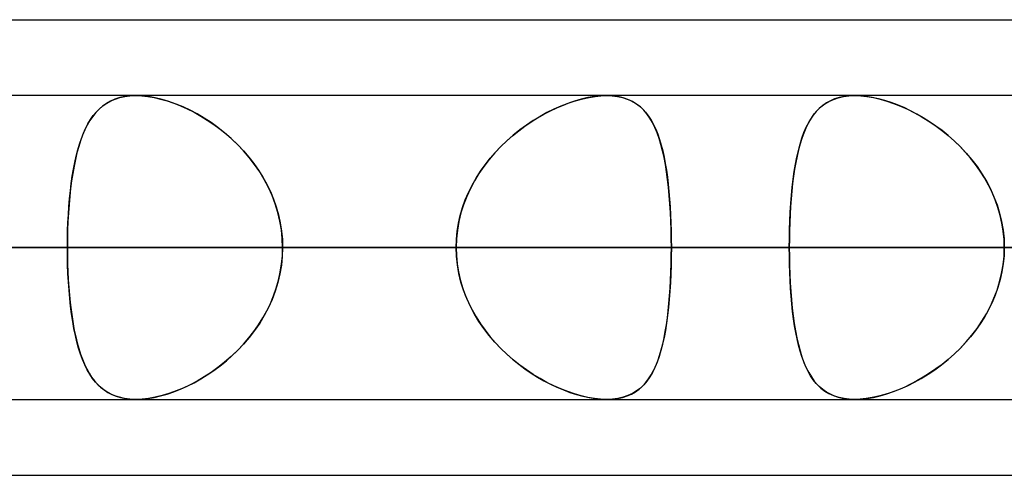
# Model space of a CAD drawing. Header units: millimetres. Extents: x -215 to 215, y -81 to 97.
# Tile 63 of 85: x 68.15 to 73.09, y 41.71 to 44. Entities that reach past the tile are written whole.
import ezdxf

# ---------------------------------------------------------------- set-up
doc = ezdxf.new("R2010")
doc.units = ezdxf.units.MM
doc.layers.add('MAIN-1', color=7, linetype='Continuous')
doc.layers.add('MAIN-2', color=7, linetype='Continuous')

msp = doc.modelspace()

# ---------------------------------------------------------------- linework, layer by layer
at = {"layer": 'MAIN-1'}
for p, q in [((54.9413, 44), (105.4075, 44)), ((104.7621, 43.6188), (-104.7621, 43.6188)), ((68.7356, 43.6187), (68.736, 43.6188)), ((68.736, 43.6188), (68.7364, 43.6188)), ((68.7364, 43.6188), (68.7368, 43.6188)), ((68.7368, 43.6188), (68.7372, 43.6188)), ((68.7372, 43.6188), (68.7376, 43.6188)), ((68.7376, 43.6188), (68.7379, 43.6188)), ((105.1835, 42.8563), (-105.1835, 42.8563)), ((-104.6521, 42.0938), (104.6521, 42.0938)), ((68.7363, 42.0937), (68.736, 42.0938)), ((68.7366, 42.0937), (68.7363, 42.0937)), ((68.737, 42.0937), (68.7366, 42.0937)), ((68.7373, 42.0937), (68.737, 42.0937)), ((68.7376, 42.0937), (68.7373, 42.0937)), ((68.7379, 42.0937), (68.7376, 42.0937)), ((55.3107, 41.7125), (104.767, 41.7125))]:
    msp.add_line(p, q, dxfattribs=at)
at = {"layer": 'MAIN-2'}
for p, q in [((68.6568, 43.6088), (68.6817, 43.6142)), ((68.6825, 43.6143), (68.6569, 43.6088)), ((68.6817, 43.6142), (68.708, 43.6175)), ((68.7095, 43.6177), (68.6825, 43.6143)), ((68.708, 43.6175), (68.7356, 43.6187)), ((68.7379, 43.6188), (68.7095, 43.6177)), ((68.7379, 43.6188), (68.767, 43.6177)), ((68.7687, 43.6176), (68.7379, 43.6188)), ((68.767, 43.6177), (68.7975, 43.6145)), ((68.8008, 43.614), (68.7687, 43.6176)), ((68.7975, 43.6145), (68.8292, 43.6091)), ((68.8344, 43.608), (68.8008, 43.614)), ((71.0378, 43.6143), (71.0054, 43.6088)), ((71.0107, 43.6099), (71.0412, 43.6148)), ((71.0689, 43.6177), (71.0378, 43.6143)), ((71.0412, 43.6148), (71.0705, 43.6178)), ((71.0987, 43.6188), (71.0689, 43.6177)), ((71.0705, 43.6178), (71.0987, 43.6188)), ((71.128, 43.6176), (71.0987, 43.6188)), ((71.0987, 43.6188), (71.1265, 43.6177)), ((71.1265, 43.6177), (71.1529, 43.6145)), ((71.1557, 43.614), (71.128, 43.6176)), ((71.1529, 43.6145), (71.178, 43.6091)), ((71.1819, 43.608), (71.1557, 43.614)), ((72.2608, 43.6081), (72.2869, 43.614)), ((72.2904, 43.6146), (72.2657, 43.6094)), ((72.2869, 43.614), (72.3146, 43.6176)), ((72.3164, 43.6177), (72.2904, 43.6146)), ((72.3146, 43.6176), (72.3438, 43.6188)), ((72.3437, 43.6188), (72.3164, 43.6177)), ((72.3716, 43.6178), (72.3437, 43.6188)), ((72.3438, 43.6188), (72.3736, 43.6177)), ((72.4007, 43.6149), (72.3716, 43.6178)), ((72.3736, 43.6177), (72.4048, 43.6143)), ((72.431, 43.61), (72.4007, 43.6149)), ((72.4048, 43.6143), (72.4374, 43.6087)), ((68.5707, 43.5661), (68.5529, 43.5507)), ((68.5551, 43.5527), (68.5725, 43.5675)), ((68.5899, 43.5797), (68.5707, 43.5661)), ((68.5725, 43.5675), (68.5913, 43.5806)), ((68.6106, 43.5914), (68.5899, 43.5797)), ((68.5913, 43.5806), (68.6116, 43.5919)), ((68.6329, 43.6011), (68.6106, 43.5914)), ((68.6116, 43.5919), (68.6334, 43.6013)), ((68.6569, 43.6088), (68.6329, 43.6011)), ((68.6334, 43.6013), (68.6568, 43.6088)), ((68.8292, 43.6091), (68.8617, 43.6017)), ((68.8688, 43.5998), (68.8344, 43.608)), ((68.8617, 43.6017), (68.8947, 43.5922)), ((68.9038, 43.5893), (68.8688, 43.5998)), ((68.8947, 43.5922), (68.9282, 43.5807)), ((68.9391, 43.5766), (68.9038, 43.5893)), ((68.9282, 43.5807), (68.9619, 43.5674)), ((68.9745, 43.5619), (68.9391, 43.5766)), ((68.9619, 43.5674), (68.9957, 43.5522)), ((69.0099, 43.5452), (68.9745, 43.5619)), ((70.8691, 43.5661), (70.8344, 43.5507)), ((70.8496, 43.5577), (70.8823, 43.5715)), ((70.9037, 43.5797), (70.8691, 43.5661)), ((70.8823, 43.5715), (70.9149, 43.5837)), ((70.938, 43.5914), (70.9037, 43.5797)), ((70.9149, 43.5837), (70.9473, 43.5942)), ((70.972, 43.6011), (70.938, 43.5914)), ((70.9473, 43.5942), (70.9793, 43.603)), ((71.0054, 43.6088), (70.972, 43.6011)), ((70.9793, 43.603), (71.0107, 43.6099)), ((71.178, 43.6091), (71.2013, 43.6016)), ((71.2062, 43.5997), (71.1819, 43.608)), ((71.2013, 43.6016), (71.223, 43.5922)), ((71.2286, 43.5892), (71.2062, 43.5997)), ((71.223, 43.5922), (71.243, 43.5807)), ((71.2492, 43.5766), (71.2286, 43.5892)), ((71.243, 43.5807), (71.2616, 43.5674)), ((71.2681, 43.5619), (71.2492, 43.5766)), ((71.2616, 43.5674), (71.2786, 43.5522)), ((71.2855, 43.5452), (71.2681, 43.5619)), ((72.1566, 43.5453), (72.1741, 43.562)), ((72.1829, 43.5692), (72.1659, 43.5546)), ((72.1741, 43.562), (72.1931, 43.5767)), ((72.2013, 43.5821), (72.1829, 43.5692)), ((72.1931, 43.5767), (72.2138, 43.5893)), ((72.2212, 43.5931), (72.2013, 43.5821)), ((72.2138, 43.5893), (72.2364, 43.5998)), ((72.2426, 43.6022), (72.2212, 43.5931)), ((72.2364, 43.5998), (72.2608, 43.6081)), ((72.2657, 43.6094), (72.2426, 43.6022)), ((72.4621, 43.6032), (72.431, 43.61)), ((72.4374, 43.6087), (72.4707, 43.601)), ((72.4939, 43.5945), (72.4621, 43.6032)), ((72.4707, 43.601), (72.5046, 43.5913)), ((72.526, 43.5841), (72.4939, 43.5945)), ((72.5046, 43.5913), (72.5388, 43.5795)), ((72.5583, 43.572), (72.526, 43.5841)), ((72.5388, 43.5795), (72.5733, 43.5659)), ((72.5908, 43.5583), (72.5583, 43.572)), ((72.5733, 43.5659), (72.6079, 43.5504)), ((68.5213, 43.5145), (68.5071, 43.4936)), ((68.5103, 43.4986), (68.5241, 43.5183)), ((68.5365, 43.5335), (68.5213, 43.5145)), ((68.5241, 43.5183), (68.539, 43.5363)), ((68.5529, 43.5507), (68.5365, 43.5335)), ((68.539, 43.5363), (68.5551, 43.5527)), ((68.9957, 43.5522), (69.0294, 43.5352)), ((69.0452, 43.5266), (69.0099, 43.5452)), ((69.0294, 43.5352), (69.0629, 43.5164)), ((69.0802, 43.506), (69.0452, 43.5266)), ((69.0629, 43.5164), (69.096, 43.496)), ((70.7653, 43.5145), (70.7309, 43.4936)), ((70.7524, 43.5069), (70.7845, 43.5253)), ((70.7998, 43.5335), (70.7653, 43.5145)), ((70.7845, 43.5253), (70.8169, 43.5422)), ((70.8344, 43.5507), (70.7998, 43.5335)), ((70.8169, 43.5422), (70.8496, 43.5577)), ((71.2786, 43.5522), (71.2943, 43.5352)), ((71.3013, 43.5265), (71.2855, 43.5452)), ((71.2943, 43.5352), (71.3088, 43.5164)), ((71.3158, 43.506), (71.3013, 43.5265)), ((71.3088, 43.5164), (71.322, 43.496)), ((72.1357, 43.5202), (72.1222, 43.5004)), ((72.126, 43.5063), (72.1406, 43.5268)), ((72.1502, 43.5383), (72.1357, 43.5202)), ((72.1406, 43.5268), (72.1566, 43.5453)), ((72.1659, 43.5546), (72.1502, 43.5383)), ((72.6232, 43.543), (72.5908, 43.5583)), ((72.6079, 43.5504), (72.6425, 43.5331)), ((72.6554, 43.5261), (72.6232, 43.543)), ((72.6425, 43.5331), (72.677, 43.5139)), ((72.6874, 43.5078), (72.6554, 43.5261)), ((72.677, 43.5139), (72.7114, 43.4928)), ((68.494, 43.471), (68.4819, 43.4465)), ((68.4856, 43.4544), (68.4975, 43.4773)), ((68.5071, 43.4936), (68.494, 43.471)), ((68.4975, 43.4773), (68.5103, 43.4986)), ((69.115, 43.4834), (69.0802, 43.506)), ((69.096, 43.496), (69.1286, 43.474)), ((69.1493, 43.4588), (69.115, 43.4834)), ((69.1286, 43.474), (69.1604, 43.4503)), ((70.6578, 43.4422), (70.6889, 43.4653)), ((70.6969, 43.4709), (70.6634, 43.4464)), ((70.6889, 43.4653), (70.7205, 43.4869)), ((70.7309, 43.4936), (70.6969, 43.4709)), ((70.7205, 43.4869), (70.7524, 43.5069)), ((71.3291, 43.4834), (71.3158, 43.506)), ((71.322, 43.496), (71.334, 43.474)), ((71.3413, 43.4588), (71.3291, 43.4834)), ((71.334, 43.474), (71.3451, 43.4504)), ((72.1099, 43.4789), (72.0984, 43.4556)), ((72.1003, 43.4596), (72.1126, 43.4839)), ((72.1222, 43.5004), (72.1099, 43.4789)), ((72.1126, 43.4839), (72.126, 43.5063)), ((72.7192, 43.4878), (72.6874, 43.5078)), ((72.7114, 43.4928), (72.7454, 43.47)), ((72.7507, 43.4662), (72.7192, 43.4878)), ((72.7454, 43.47), (72.7788, 43.4453)), ((72.7817, 43.4431), (72.7507, 43.4662)), ((68.4707, 43.4203), (68.4604, 43.3923)), ((68.4643, 43.4035), (68.4745, 43.4298)), ((68.4819, 43.4465), (68.4707, 43.4203)), ((68.4745, 43.4298), (68.4856, 43.4544)), ((69.1828, 43.4324), (69.1493, 43.4588)), ((69.1604, 43.4503), (69.1915, 43.4251)), ((69.2156, 43.404), (69.1828, 43.4324)), ((69.1915, 43.4251), (69.2215, 43.3985)), ((70.5976, 43.3913), (70.6273, 43.4175)), ((70.6305, 43.4202), (70.5985, 43.3922)), ((70.6273, 43.4175), (70.6578, 43.4422)), ((70.6634, 43.4464), (70.6305, 43.4202)), ((71.3524, 43.4324), (71.3413, 43.4588)), ((71.3451, 43.4504), (71.3551, 43.4252)), ((71.3625, 43.404), (71.3524, 43.4324)), ((71.3551, 43.4252), (71.3643, 43.3986)), ((72.088, 43.4307), (72.0784, 43.4041)), ((72.0787, 43.4051), (72.089, 43.4333)), ((72.0984, 43.4556), (72.088, 43.4307)), ((72.089, 43.4333), (72.1003, 43.4596)), ((72.7788, 43.4453), (72.8115, 43.4189)), ((72.8121, 43.4184), (72.7817, 43.4431)), ((72.8115, 43.4189), (72.8432, 43.3908)), ((72.8417, 43.3922), (72.8121, 43.4184)), ((68.4463, 43.3463), (68.4549, 43.3757)), ((68.4604, 43.3923), (68.4509, 43.3626)), ((68.4549, 43.3757), (68.4643, 43.4035)), ((69.2472, 43.3737), (69.2156, 43.404)), ((69.2215, 43.3985), (69.2505, 43.3704)), ((69.2776, 43.3417), (69.2472, 43.3737)), ((69.2505, 43.3704), (69.2783, 43.3409)), ((70.5985, 43.3922), (70.5676, 43.3625)), ((70.5688, 43.3637), (70.5976, 43.3913)), ((71.3717, 43.3738), (71.3625, 43.404)), ((71.3643, 43.3986), (71.3726, 43.3705)), ((71.38, 43.3417), (71.3717, 43.3738)), ((71.3726, 43.3705), (71.3802, 43.341)), ((72.0608, 43.3432), (72.0693, 43.3751)), ((72.0696, 43.3759), (72.0616, 43.3462)), ((72.0693, 43.3751), (72.0787, 43.4051)), ((72.0784, 43.4041), (72.0696, 43.3759)), ((72.8704, 43.3645), (72.8417, 43.3922)), ((72.8432, 43.3908), (72.8739, 43.361)), ((72.8981, 43.3353), (72.8704, 43.3645)), ((68.4311, 43.283), (68.4383, 43.3154)), ((68.4423, 43.3312), (68.4344, 43.2983)), ((68.4383, 43.3154), (68.4463, 43.3463)), ((68.4509, 43.3626), (68.4423, 43.3312)), ((69.3064, 43.3078), (69.2776, 43.3417)), ((69.2783, 43.3409), (69.3047, 43.31)), ((70.538, 43.3311), (70.5098, 43.2982)), ((70.5145, 43.3039), (70.5411, 43.3345)), ((70.5676, 43.3625), (70.538, 43.3311)), ((70.5411, 43.3345), (70.5688, 43.3637)), ((71.3874, 43.3079), (71.38, 43.3417)), ((71.3802, 43.341), (71.387, 43.3101)), ((72.0543, 43.3151), (72.0478, 43.2826)), ((72.0531, 43.3095), (72.0608, 43.3432)), ((72.0616, 43.3462), (72.0543, 43.3151)), ((72.8739, 43.361), (72.9032, 43.3296)), ((72.9245, 43.3047), (72.8981, 43.3353)), ((72.9032, 43.3296), (72.931, 43.2967)), ((68.4246, 43.2492), (68.4311, 43.283)), ((68.4344, 43.2983), (68.4273, 43.2639)), ((69.3047, 43.31), (69.3296, 43.2778)), ((69.3335, 43.2725), (69.3064, 43.3078)), ((69.3296, 43.2778), (69.353, 43.2443)), ((69.3587, 43.2357), (69.3335, 43.2725)), ((70.4659, 43.2389), (70.4894, 43.272)), ((70.5098, 43.2982), (70.4833, 43.2637)), ((70.4894, 43.272), (70.5145, 43.3039)), ((71.387, 43.3101), (71.3932, 43.2779)), ((71.3941, 43.2726), (71.3874, 43.3079)), ((71.3932, 43.2779), (71.3987, 43.2444)), ((71.4, 43.2358), (71.3941, 43.2726)), ((72.0401, 43.2374), (72.0462, 43.2742)), ((72.0478, 43.2826), (72.0419, 43.2487)), ((72.0462, 43.2742), (72.0531, 43.3095)), ((72.9495, 43.2727), (72.9245, 43.3047)), ((72.931, 43.2967), (72.9571, 43.2623)), ((72.9729, 43.2396), (72.9495, 43.2727)), ((68.4209, 43.2281), (68.4153, 43.1908)), ((68.4187, 43.2142), (68.4246, 43.2492)), ((68.4273, 43.2639), (68.4209, 43.2281)), ((69.353, 43.2443), (69.3747, 43.2096)), ((69.3817, 43.1975), (69.3587, 43.2357)), ((70.4586, 43.2279), (70.4359, 43.1906)), ((70.4441, 43.2045), (70.4659, 43.2389)), ((70.4833, 43.2637), (70.4586, 43.2279)), ((71.3987, 43.2444), (71.4036, 43.2097)), ((71.4051, 43.1976), (71.4, 43.2358)), ((72.0348, 43.1992), (72.0401, 43.2374)), ((72.0419, 43.2487), (72.0367, 43.2136)), ((72.9571, 43.2623), (72.9814, 43.2265)), ((72.9946, 43.2052), (72.9729, 43.2396)), ((72.9814, 43.2265), (73.0038, 43.1893)), ((68.409, 43.1405), (68.4135, 43.178)), ((68.4153, 43.1908), (68.4103, 43.1522)), ((68.4135, 43.178), (68.4187, 43.2142)), ((69.3747, 43.2096), (69.3946, 43.1737)), ((69.4025, 43.158), (69.3817, 43.1975)), ((69.3946, 43.1737), (69.4126, 43.1366)), ((70.406, 43.1325), (70.4241, 43.1691)), ((70.4359, 43.1906), (70.4154, 43.152)), ((70.4241, 43.1691), (70.4441, 43.2045)), ((71.4036, 43.2097), (71.4079, 43.1738)), ((71.4096, 43.1581), (71.4051, 43.1976)), ((71.4079, 43.1738), (71.4117, 43.1367)), ((72.0321, 43.1773), (72.0281, 43.1397)), ((72.0301, 43.1596), (72.0348, 43.1992)), ((72.0367, 43.2136), (72.0321, 43.1773)), ((73.0145, 43.1697), (72.9946, 43.2052)), ((73.0038, 43.1893), (73.024, 43.1508)), ((73.0324, 43.133), (73.0145, 43.1697)), ((68.405, 43.102), (68.409, 43.1405)), ((68.4103, 43.1522), (68.406, 43.1123)), ((69.421, 43.1171), (69.4025, 43.158)), ((69.4126, 43.1366), (69.4284, 43.0986)), ((69.4369, 43.0752), (69.421, 43.1171)), ((70.3901, 43.0949), (70.406, 43.1325)), ((70.4154, 43.152), (70.3971, 43.1122)), ((71.4134, 43.1173), (71.4096, 43.1581)), ((71.4117, 43.1367), (71.4149, 43.0987)), ((71.4166, 43.0753), (71.4134, 43.1173)), ((72.0227, 43.0766), (72.0261, 43.1187)), ((72.0281, 43.1397), (72.0246, 43.1012)), ((72.0261, 43.1187), (72.0301, 43.1596)), ((73.024, 43.1508), (73.042, 43.1112)), ((73.0483, 43.0953), (73.0324, 43.133)), ((68.4024, 43.0714), (68.3994, 43.0296)), ((68.4017, 43.0624), (68.405, 43.102)), ((68.406, 43.1123), (68.4024, 43.0714)), ((69.4284, 43.0986), (69.442, 43.0597)), ((69.45, 43.0326), (69.4369, 43.0752)), ((70.3813, 43.0712), (70.3682, 43.0295)), ((70.3763, 43.0564), (70.3901, 43.0949)), ((70.3971, 43.1122), (70.3813, 43.0712)), ((71.4149, 43.0987), (71.4176, 43.0598)), ((71.4192, 43.0326), (71.4166, 43.0753)), ((72.02, 43.0337), (72.0227, 43.0766)), ((72.0246, 43.1012), (72.0217, 43.0618)), ((73.042, 43.1112), (73.0575, 43.0705)), ((73.062, 43.0568), (73.0483, 43.0953)), ((73.0575, 43.0705), (73.0703, 43.0288)), ((68.3969, 42.9813), (68.399, 43.0222)), ((68.3994, 43.0296), (68.3971, 42.9871)), ((68.399, 43.0222), (68.4017, 43.0624)), ((69.442, 43.0597), (69.4533, 43.02)), ((69.4604, 42.9892), (69.45, 43.0326)), ((69.4533, 43.02), (69.4622, 42.9796)), ((70.3682, 43.0295), (70.3579, 42.987)), ((70.365, 43.0173), (70.3763, 43.0564)), ((71.4176, 43.0598), (71.4198, 43.0201)), ((71.4212, 42.9893), (71.4192, 43.0326)), ((71.4198, 43.0201), (71.4216, 42.9796)), ((72.0193, 43.0218), (72.0175, 42.9811)), ((72.0179, 42.9901), (72.02, 43.0337)), ((72.0217, 43.0618), (72.0193, 43.0218)), ((73.0733, 43.0177), (73.062, 43.0568)), ((73.0703, 43.0288), (73.0805, 42.9863)), ((68.3954, 42.94), (68.3969, 42.9813)), ((68.3971, 42.9871), (68.3955, 42.944)), ((69.4678, 42.9453), (69.4604, 42.9892)), ((69.4622, 42.9796), (69.4687, 42.9387)), ((70.3496, 42.9375), (70.356, 42.9776)), ((70.3579, 42.987), (70.3504, 42.944)), ((70.356, 42.9776), (70.365, 43.0173)), ((71.4226, 42.9454), (71.4212, 42.9893)), ((71.4216, 42.9796), (71.4228, 42.9388)), ((72.0175, 42.9811), (72.0162, 42.9399)), ((72.0164, 42.9459), (72.0179, 42.9901)), ((73.0822, 42.978), (73.0733, 43.0177)), ((73.0805, 42.9863), (73.0879, 42.9433)), ((73.0886, 42.9378), (73.0822, 42.978)), ((68.3955, 42.944), (68.3945, 42.9004)), ((68.3945, 42.8983), (68.3954, 42.94)), ((69.4723, 42.901), (69.4678, 42.9453)), ((69.4687, 42.9387), (69.4725, 42.8976)), ((70.3457, 42.897), (70.3496, 42.9375)), ((70.3504, 42.944), (70.3459, 42.9003)), ((71.4235, 42.901), (71.4226, 42.9454)), ((71.4228, 42.9388), (71.4235, 42.8976)), ((72.0155, 42.9013), (72.0164, 42.9459)), ((72.0162, 42.9399), (72.0155, 42.8983)), ((73.0879, 42.9433), (73.0923, 42.8999)), ((73.0925, 42.8972), (73.0886, 42.9378)), ((68.3945, 42.9004), (68.3942, 42.8563)), ((68.3942, 42.8563), (68.3945, 42.8983)), ((69.4738, 42.8563), (69.4723, 42.901)), ((69.4725, 42.8976), (69.4738, 42.8563)), ((70.3459, 42.9003), (70.3444, 42.8563)), ((70.3444, 42.8563), (70.3457, 42.897)), ((71.4237, 42.8563), (71.4235, 42.901)), ((71.4235, 42.8976), (71.4237, 42.8563)), ((72.0152, 42.8563), (72.0155, 42.9013)), ((72.0155, 42.8983), (72.0152, 42.8563)), ((73.0923, 42.8999), (73.0938, 42.8563)), ((73.0938, 42.8563), (73.0925, 42.8972)), ((-105.1835, 42.8563), (105.1835, 42.8563)), ((104.0108, 42.8563), (-104.0108, 42.8563)), ((-104.0108, 42.8563), (104.0108, 42.8563)), ((-96.6745, 42.8563), (96.6745, 42.8563)), ((96.6745, 42.8563), (-96.6745, 42.8563)), ((95.5956, 42.8563), (-95.5956, 42.8563)), ((-95.5956, 42.8563), (95.5956, 42.8563)), ((-88.2587, 42.8563), (88.2587, 42.8563)), ((88.2587, 42.8563), (-88.2587, 42.8563)), ((87.1797, 42.8563), (-87.1797, 42.8563)), ((-87.1797, 42.8563), (87.1797, 42.8563)), ((-79.8419, 42.8563), (79.8419, 42.8563)), ((79.8419, 42.8563), (-79.8419, 42.8563)), ((78.7627, 42.8563), (-78.7627, 42.8563)), ((-78.7627, 42.8563), (78.7627, 42.8563)), ((-71.4237, 42.8563), (71.4237, 42.8563)), ((71.4237, 42.8563), (-71.4237, 42.8563)), ((70.3444, 42.8563), (-70.3444, 42.8563)), ((-70.3444, 42.8563), (70.3444, 42.8563)), ((80.3675, 42.8563), (59.8285, 42.8563)), ((59.8285, 42.8563), (80.3675, 42.8563)), ((61.0513, 42.8563), (81.8925, 42.8563)), ((81.8925, 42.8563), (61.0513, 42.8563)), ((61.0513, 42.8563), (68.3942, 42.8563)), ((68.3942, 42.8563), (61.0513, 42.8563)), ((70.3444, 42.8563), (63.0038, 42.8563)), ((63.0038, 42.8563), (70.3444, 42.8563)), ((64.6805, 42.8563), (72.0152, 42.8563)), ((72.0152, 42.8563), (64.6805, 42.8563)), ((75.2502, 42.8563), (67.9156, 42.8563)), ((67.9156, 42.8563), (75.2502, 42.8563)), ((92.2625, 42.8563), (68.3942, 42.8563)), ((68.3942, 42.8563), (92.2625, 42.8563)), ((68.3945, 42.8122), (68.3942, 42.8563)), ((68.3942, 42.8563), (68.3945, 42.8154)), ((69.4738, 42.8563), (69.4723, 42.8115)), ((69.4725, 42.8149), (69.4738, 42.8563)), ((69.4738, 42.8563), (93.7875, 42.8563)), ((93.7875, 42.8563), (69.4738, 42.8563)), ((69.4738, 42.8563), (76.8144, 42.8563)), ((76.8144, 42.8563), (69.4738, 42.8563)), ((70.3444, 42.8563), (70.3457, 42.8155)), ((70.3459, 42.8122), (70.3444, 42.8563)), ((71.4235, 42.8149), (71.4237, 42.8563)), ((71.4237, 42.8563), (71.4235, 42.8115)), ((78.7627, 42.8563), (71.4237, 42.8563)), ((71.4237, 42.8563), (78.7627, 42.8563)), ((75.2502, 42.8563), (72.0152, 42.8563)), ((72.0152, 42.8563), (75.2502, 42.8563)), ((72.0155, 42.8142), (72.0152, 42.8563)), ((72.0152, 42.8563), (72.0155, 42.8112)), ((73.0923, 42.8126), (73.0938, 42.8563)), ((73.0938, 42.8563), (73.0925, 42.8153)), ((68.3945, 42.8154), (68.3953, 42.7749)), ((68.3955, 42.7687), (68.3945, 42.8122)), ((68.3953, 42.7749), (68.3967, 42.7348)), ((69.4622, 42.7329), (69.4687, 42.7738)), ((69.4723, 42.8115), (69.4678, 42.7672)), ((69.4687, 42.7738), (69.4725, 42.8149)), ((70.3457, 42.8155), (70.3496, 42.775)), ((70.3504, 42.7685), (70.3459, 42.8122)), ((70.3496, 42.775), (70.356, 42.7349)), ((71.4216, 42.7329), (71.4228, 42.7737)), ((71.4235, 42.8115), (71.4226, 42.7671)), ((71.4228, 42.7737), (71.4235, 42.8149)), ((72.0162, 42.7726), (72.0155, 42.8142)), ((72.0155, 42.8112), (72.0164, 42.7666)), ((72.0175, 42.7314), (72.0162, 42.7726)), ((73.0886, 42.7747), (73.0822, 42.7345)), ((73.0879, 42.7692), (73.0923, 42.8126)), ((73.0925, 42.8153), (73.0886, 42.7747)), ((68.3971, 42.7257), (68.3955, 42.7687)), ((68.3967, 42.7348), (68.3987, 42.6952)), ((68.3994, 42.6833), (68.3971, 42.7257)), ((69.4604, 42.7233), (69.45, 42.6799)), ((69.4533, 42.6925), (69.4622, 42.7329)), ((69.4678, 42.7672), (69.4604, 42.7233)), ((70.3579, 42.7255), (70.3504, 42.7685)), ((70.356, 42.7349), (70.365, 42.6952)), ((70.3682, 42.683), (70.3579, 42.7255)), ((71.4212, 42.7232), (71.4192, 42.6799)), ((71.4198, 42.6924), (71.4216, 42.7329)), ((71.4226, 42.7671), (71.4212, 42.7232)), ((72.0164, 42.7666), (72.0179, 42.7224)), ((72.0193, 42.6907), (72.0175, 42.7314)), ((72.0179, 42.7224), (72.02, 42.6788)), ((73.0703, 42.6837), (73.0805, 42.7262)), ((73.0822, 42.7345), (73.0733, 42.6948)), ((73.0805, 42.7262), (73.0879, 42.7692)), ((68.3987, 42.6952), (68.4013, 42.656)), ((68.4024, 42.6416), (68.3994, 42.6833)), ((69.45, 42.6799), (69.4369, 42.6373)), ((69.442, 42.6528), (69.4533, 42.6925)), ((70.365, 42.6952), (70.3763, 42.6561)), ((70.3813, 42.6413), (70.3682, 42.683)), ((71.4192, 42.6799), (71.4166, 42.6372)), ((71.4176, 42.6527), (71.4198, 42.6924)), ((72.0217, 42.6507), (72.0193, 42.6907)), ((72.02, 42.6788), (72.0227, 42.6359)), ((73.0575, 42.642), (73.0703, 42.6837)), ((73.0733, 42.6948), (73.062, 42.6557)), ((68.4013, 42.656), (68.4044, 42.6175)), ((68.406, 42.6007), (68.4024, 42.6416)), ((69.4369, 42.6373), (69.421, 42.5954)), ((69.4284, 42.6139), (69.442, 42.6528)), ((70.3763, 42.6561), (70.3901, 42.6176)), ((70.3971, 42.6003), (70.3813, 42.6413)), ((71.4166, 42.6372), (71.4134, 42.5952)), ((71.4149, 42.6138), (71.4176, 42.6527)), ((72.0246, 42.6113), (72.0217, 42.6507)), ((72.0227, 42.6359), (72.0261, 42.5938)), ((73.042, 42.6013), (73.0575, 42.642)), ((73.062, 42.6557), (73.0483, 42.6172)), ((68.4044, 42.6175), (68.4081, 42.5799)), ((68.4103, 42.5609), (68.406, 42.6007)), ((68.4081, 42.5799), (68.4124, 42.5433)), ((69.3946, 42.5388), (69.4126, 42.5759)), ((69.421, 42.5954), (69.4025, 42.5545)), ((69.4126, 42.5759), (69.4284, 42.6139)), ((70.3901, 42.6176), (70.406, 42.58)), ((70.4154, 42.5605), (70.3971, 42.6003)), ((70.406, 42.58), (70.4241, 42.5434)), ((71.4079, 42.5387), (71.4117, 42.5758)), ((71.4134, 42.5952), (71.4096, 42.5544)), ((71.4117, 42.5758), (71.4149, 42.6138)), ((72.0281, 42.5728), (72.0246, 42.6113)), ((72.0261, 42.5938), (72.0301, 42.5529)), ((73.0324, 42.5795), (73.0145, 42.5428)), ((73.024, 42.5617), (73.042, 42.6013)), ((73.0483, 42.6172), (73.0324, 42.5795)), ((68.4152, 42.5224), (68.4103, 42.5609)), ((68.4124, 42.5433), (68.4173, 42.5078)), ((69.3747, 42.5029), (69.3946, 42.5388)), ((69.4025, 42.5545), (69.3817, 42.515)), ((70.4359, 42.5219), (70.4154, 42.5605)), ((70.4241, 42.5434), (70.4441, 42.508)), ((71.4036, 42.5028), (71.4079, 42.5387)), ((71.4096, 42.5544), (71.4051, 42.5149)), ((72.0321, 42.5352), (72.0281, 42.5728)), ((72.0301, 42.5529), (72.0348, 42.5133)), ((72.0367, 42.4989), (72.0321, 42.5352)), ((73.0145, 42.5428), (72.9946, 42.5073)), ((73.0038, 42.5232), (73.024, 42.5617)), ((68.4208, 42.4852), (68.4152, 42.5224)), ((68.4173, 42.5078), (68.4228, 42.4735)), ((68.4271, 42.4494), (68.4208, 42.4852)), ((69.3587, 42.4768), (69.3335, 42.44)), ((69.353, 42.4682), (69.3747, 42.5029)), ((69.3817, 42.515), (69.3587, 42.4768)), ((70.4586, 42.4846), (70.4359, 42.5219)), ((70.4441, 42.508), (70.4659, 42.4736)), ((70.4833, 42.4488), (70.4586, 42.4846)), ((71.4, 42.4767), (71.3941, 42.4399)), ((71.3987, 42.4681), (71.4036, 42.5028)), ((71.4051, 42.5149), (71.4, 42.4767)), ((72.0348, 42.5133), (72.0401, 42.4751)), ((72.0419, 42.4638), (72.0367, 42.4989)), ((72.0401, 42.4751), (72.0462, 42.4383)), ((72.9571, 42.4502), (72.9814, 42.486)), ((72.9946, 42.5073), (72.9729, 42.4729)), ((72.9814, 42.486), (73.0038, 42.5232)), ((68.4228, 42.4735), (68.4289, 42.4404)), ((68.4342, 42.4151), (68.4271, 42.4494)), ((68.4289, 42.4404), (68.4357, 42.4085)), ((69.3047, 42.4025), (69.3296, 42.4347)), ((69.3335, 42.44), (69.3064, 42.4047)), ((69.3296, 42.4347), (69.353, 42.4682)), ((70.4659, 42.4736), (70.4894, 42.4405)), ((70.5098, 42.4143), (70.4833, 42.4488)), ((70.4894, 42.4405), (70.5145, 42.4086)), ((71.387, 42.4024), (71.3932, 42.4346)), ((71.3941, 42.4399), (71.3874, 42.4046)), ((71.3932, 42.4346), (71.3987, 42.4681)), ((72.0478, 42.4299), (72.0419, 42.4638)), ((72.0462, 42.4383), (72.0531, 42.403)), ((72.0543, 42.3974), (72.0478, 42.4299)), ((72.9495, 42.4398), (72.9245, 42.4078)), ((72.931, 42.4158), (72.9571, 42.4502)), ((72.9729, 42.4729), (72.9495, 42.4398)), ((68.442, 42.3822), (68.4342, 42.4151)), ((68.4357, 42.4085), (68.4431, 42.3779)), ((68.4506, 42.3508), (68.442, 42.3822)), ((68.4431, 42.3779), (68.4512, 42.3488)), ((69.3064, 42.4047), (69.2776, 42.3708)), ((69.2783, 42.3716), (69.3047, 42.4025)), ((70.538, 42.3814), (70.5098, 42.4143)), ((70.5145, 42.4086), (70.5411, 42.378)), ((70.5676, 42.35), (70.538, 42.3814)), ((70.5411, 42.378), (70.5688, 42.3488)), ((71.3874, 42.4046), (71.38, 42.3708)), ((71.3802, 42.3715), (71.387, 42.4024)), ((72.0531, 42.403), (72.0608, 42.3693)), ((72.0616, 42.3663), (72.0543, 42.3974)), ((72.8981, 42.3772), (72.8704, 42.348)), ((72.8739, 42.3515), (72.9032, 42.3829)), ((72.9245, 42.4078), (72.8981, 42.3772)), ((72.9032, 42.3829), (72.931, 42.4158)), ((68.4601, 42.3211), (68.4506, 42.3508)), ((68.4512, 42.3488), (68.4601, 42.3211)), ((69.2472, 42.3388), (69.2156, 42.3085)), ((69.2215, 42.314), (69.2505, 42.3421)), ((69.2776, 42.3708), (69.2472, 42.3388)), ((69.2505, 42.3421), (69.2783, 42.3716)), ((70.5985, 42.3203), (70.5676, 42.35)), ((70.5688, 42.3488), (70.5976, 42.3212)), ((71.3717, 42.3387), (71.3625, 42.3085)), ((71.3643, 42.3139), (71.3726, 42.342)), ((71.38, 42.3708), (71.3717, 42.3387)), ((71.3726, 42.342), (71.3802, 42.3715)), ((72.0608, 42.3693), (72.0693, 42.3374)), ((72.0696, 42.3366), (72.0616, 42.3663)), ((72.0693, 42.3374), (72.0787, 42.3074)), ((72.0784, 42.3084), (72.0696, 42.3366)), ((72.8704, 42.348), (72.8417, 42.3203)), ((72.8432, 42.3217), (72.8739, 42.3515)), ((68.4703, 42.2932), (68.4601, 42.3211)), ((68.4601, 42.3211), (68.4696, 42.295)), ((68.4696, 42.295), (68.4799, 42.2703)), ((68.4815, 42.2669), (68.4703, 42.2932)), ((69.1828, 42.2801), (69.1493, 42.2537)), ((69.1604, 42.2622), (69.1915, 42.2874)), ((69.2156, 42.3085), (69.1828, 42.2801)), ((69.1915, 42.2874), (69.2215, 42.314)), ((70.5976, 42.3212), (70.6273, 42.295)), ((70.6305, 42.2923), (70.5985, 42.3203)), ((70.6273, 42.295), (70.6578, 42.2703)), ((70.6634, 42.2661), (70.6305, 42.2923)), ((71.3524, 42.2801), (71.3413, 42.2537)), ((71.3451, 42.2621), (71.3551, 42.2873)), ((71.3625, 42.3085), (71.3524, 42.2801)), ((71.3551, 42.2873), (71.3643, 42.3139)), ((72.088, 42.2818), (72.0784, 42.3084)), ((72.0787, 42.3074), (72.089, 42.2792)), ((72.0984, 42.2569), (72.088, 42.2818)), ((72.089, 42.2792), (72.1003, 42.2529)), ((72.7788, 42.2672), (72.8115, 42.2936)), ((72.8121, 42.2941), (72.7817, 42.2694)), ((72.8115, 42.2936), (72.8432, 42.3217)), ((72.8417, 42.3203), (72.8121, 42.2941)), ((68.4799, 42.2703), (68.4911, 42.2472)), ((68.4935, 42.2425), (68.4815, 42.2669)), ((68.4911, 42.2472), (68.503, 42.2256)), ((68.5066, 42.2198), (68.4935, 42.2425)), ((69.115, 42.2291), (69.0802, 42.2065)), ((69.096, 42.2165), (69.1286, 42.2385)), ((69.1493, 42.2537), (69.115, 42.2291)), ((69.1286, 42.2385), (69.1604, 42.2622)), ((70.6578, 42.2703), (70.6889, 42.2472)), ((70.6969, 42.2416), (70.6634, 42.2661)), ((70.6889, 42.2472), (70.7205, 42.2256)), ((70.7309, 42.2189), (70.6969, 42.2416)), ((71.3291, 42.2291), (71.3158, 42.2065)), ((71.322, 42.2165), (71.334, 42.2385)), ((71.3413, 42.2537), (71.3291, 42.2291)), ((71.334, 42.2385), (71.3451, 42.2621)), ((72.1099, 42.2336), (72.0984, 42.2569)), ((72.1003, 42.2529), (72.1126, 42.2286)), ((72.1222, 42.2121), (72.1099, 42.2336)), ((72.1126, 42.2286), (72.126, 42.2062)), ((72.7114, 42.2197), (72.7454, 42.2425)), ((72.7507, 42.2463), (72.7192, 42.2247)), ((72.7454, 42.2425), (72.7788, 42.2672)), ((72.7817, 42.2694), (72.7507, 42.2463)), ((68.503, 42.2256), (68.5158, 42.2057)), ((68.5207, 42.1989), (68.5066, 42.2198)), ((68.5158, 42.2057), (68.5296, 42.1873)), ((68.5358, 42.1798), (68.5207, 42.1989)), ((68.5296, 42.1873), (68.5445, 42.1703)), ((68.5521, 42.1626), (68.5358, 42.1798)), ((69.0452, 42.1859), (69.0099, 42.1673)), ((69.0294, 42.1773), (69.0629, 42.1961)), ((69.0802, 42.2065), (69.0452, 42.1859)), ((69.0629, 42.1961), (69.096, 42.2165)), ((70.7205, 42.2256), (70.7524, 42.2056)), ((70.7653, 42.198), (70.7309, 42.2189)), ((70.7524, 42.2056), (70.7845, 42.1872)), ((70.7998, 42.179), (70.7653, 42.198)), ((70.7845, 42.1872), (70.8169, 42.1703)), ((70.8344, 42.1618), (70.7998, 42.179)), ((71.3013, 42.186), (71.2855, 42.1673)), ((71.2943, 42.1773), (71.3088, 42.1961)), ((71.3158, 42.2065), (71.3013, 42.186)), ((71.3088, 42.1961), (71.322, 42.2165)), ((72.1357, 42.1923), (72.1222, 42.2121)), ((72.126, 42.2062), (72.1406, 42.1857)), ((72.1502, 42.1742), (72.1357, 42.1923)), ((72.1406, 42.1857), (72.1566, 42.1672)), ((72.6079, 42.1621), (72.6425, 42.1794)), ((72.6554, 42.1864), (72.6232, 42.1695)), ((72.6425, 42.1794), (72.677, 42.1986)), ((72.6874, 42.2047), (72.6554, 42.1864)), ((72.677, 42.1986), (72.7114, 42.2197)), ((72.7192, 42.2247), (72.6874, 42.2047)), ((68.5445, 42.1703), (68.5605, 42.1549)), ((68.5698, 42.1471), (68.5521, 42.1626)), ((68.5605, 42.1549), (68.5778, 42.141)), ((68.5888, 42.1335), (68.5698, 42.1471)), ((68.5778, 42.141), (68.5964, 42.1288)), ((68.6094, 42.1217), (68.5888, 42.1335)), ((68.8947, 42.1203), (68.9282, 42.1318)), ((68.9391, 42.1359), (68.9038, 42.1232)), ((68.9282, 42.1318), (68.9619, 42.1451)), ((68.9745, 42.1506), (68.9391, 42.1359)), ((68.9619, 42.1451), (68.9957, 42.1603)), ((69.0099, 42.1673), (68.9745, 42.1506)), ((68.9957, 42.1603), (69.0294, 42.1773)), ((70.8169, 42.1703), (70.8496, 42.1548)), ((70.8691, 42.1464), (70.8344, 42.1618)), ((70.8496, 42.1548), (70.8823, 42.141)), ((70.9037, 42.1328), (70.8691, 42.1464)), ((70.8823, 42.141), (70.9149, 42.1288)), ((70.938, 42.1211), (70.9037, 42.1328)), ((71.223, 42.1203), (71.243, 42.1318)), ((71.2492, 42.1359), (71.2286, 42.1233)), ((71.243, 42.1318), (71.2616, 42.1451)), ((71.2681, 42.1506), (71.2492, 42.1359)), ((71.2616, 42.1451), (71.2786, 42.1603)), ((71.2855, 42.1673), (71.2681, 42.1506)), ((71.2786, 42.1603), (71.2943, 42.1773)), ((72.1659, 42.1579), (72.1502, 42.1742)), ((72.1566, 42.1672), (72.1741, 42.1505)), ((72.1829, 42.1433), (72.1659, 42.1579)), ((72.1741, 42.1505), (72.1931, 42.1358)), ((72.2013, 42.1304), (72.1829, 42.1433)), ((72.1931, 42.1358), (72.2138, 42.1232)), ((72.2212, 42.1194), (72.2013, 42.1304)), ((72.5046, 42.1212), (72.5388, 42.133)), ((72.5583, 42.1405), (72.526, 42.1284)), ((72.5388, 42.133), (72.5733, 42.1466)), ((72.5908, 42.1542), (72.5583, 42.1405)), ((72.5733, 42.1466), (72.6079, 42.1621)), ((72.6232, 42.1695), (72.5908, 42.1542)), ((68.5964, 42.1288), (68.6165, 42.1183)), ((68.6316, 42.1119), (68.6094, 42.1217)), ((68.6165, 42.1183), (68.638, 42.1095)), ((68.6554, 42.1041), (68.6316, 42.1119)), ((68.638, 42.1095), (68.661, 42.1027)), ((68.6809, 42.0984), (68.6554, 42.1041)), ((68.661, 42.1027), (68.6853, 42.0977)), ((68.7078, 42.095), (68.6809, 42.0984)), ((68.6853, 42.0977), (68.711, 42.0947)), ((68.736, 42.0938), (68.7078, 42.095)), ((68.711, 42.0947), (68.7379, 42.0937)), ((68.7687, 42.0949), (68.7379, 42.0937)), ((68.7379, 42.0937), (68.767, 42.0948)), ((68.767, 42.0948), (68.7975, 42.098)), ((68.8008, 42.0985), (68.7687, 42.0949)), ((68.7975, 42.098), (68.8292, 42.1034)), ((68.8344, 42.1045), (68.8008, 42.0985)), ((68.8292, 42.1034), (68.8617, 42.1108)), ((68.8688, 42.1127), (68.8344, 42.1045)), ((68.8617, 42.1108), (68.8947, 42.1203)), ((68.9038, 42.1232), (68.8688, 42.1127)), ((70.9149, 42.1288), (70.9473, 42.1183)), ((70.972, 42.1114), (70.938, 42.1211)), ((70.9473, 42.1183), (70.9793, 42.1095)), ((71.0054, 42.1037), (70.972, 42.1114)), ((70.9793, 42.1095), (71.0107, 42.1026)), ((71.0378, 42.0982), (71.0054, 42.1037)), ((71.0107, 42.1026), (71.0412, 42.0977)), ((71.0689, 42.0948), (71.0378, 42.0982)), ((71.0412, 42.0977), (71.0705, 42.0947)), ((71.0987, 42.0937), (71.0689, 42.0948)), ((71.0705, 42.0947), (71.0987, 42.0937)), ((71.128, 42.0949), (71.0987, 42.0937)), ((71.0987, 42.0937), (71.1265, 42.0948)), ((71.1265, 42.0948), (71.1529, 42.098)), ((71.1557, 42.0985), (71.128, 42.0949)), ((71.1529, 42.098), (71.178, 42.1034)), ((71.1819, 42.1045), (71.1557, 42.0985)), ((71.178, 42.1034), (71.2013, 42.1109)), ((71.2062, 42.1128), (71.1819, 42.1045)), ((71.2013, 42.1109), (71.223, 42.1203)), ((71.2286, 42.1233), (71.2062, 42.1128)), ((72.2138, 42.1232), (72.2364, 42.1127)), ((72.2426, 42.1103), (72.2212, 42.1194)), ((72.2364, 42.1127), (72.2608, 42.1044)), ((72.2657, 42.1031), (72.2426, 42.1103)), ((72.2608, 42.1044), (72.2869, 42.0985)), ((72.2904, 42.0979), (72.2657, 42.1031)), ((72.2869, 42.0985), (72.3146, 42.0949)), ((72.3164, 42.0948), (72.2904, 42.0979)), ((72.3146, 42.0949), (72.3438, 42.0937)), ((72.3437, 42.0937), (72.3164, 42.0948)), ((72.3716, 42.0947), (72.3437, 42.0937)), ((72.3438, 42.0937), (72.3736, 42.0948)), ((72.4007, 42.0976), (72.3716, 42.0947)), ((72.3736, 42.0948), (72.4048, 42.0982)), ((72.431, 42.1025), (72.4007, 42.0976)), ((72.4048, 42.0982), (72.4374, 42.1038)), ((72.4621, 42.1093), (72.431, 42.1025)), ((72.4374, 42.1038), (72.4707, 42.1115)), ((72.4939, 42.118), (72.4621, 42.1093)), ((72.4707, 42.1115), (72.5046, 42.1212)), ((72.526, 42.1284), (72.4939, 42.118))]:
    msp.add_line(p, q, dxfattribs=at)

doc.saveas('drawing.dxf')
